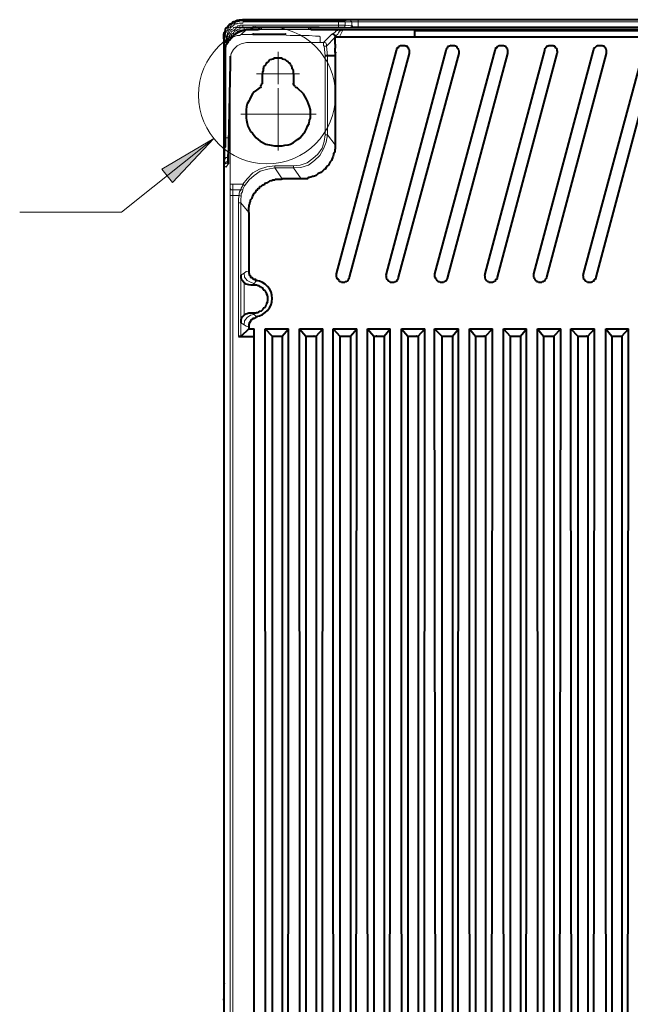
# Model space of a CAD drawing. Header units: millimetres. Extents: x 2 to 406, y 0 to 285.
# Tile 52 of 53: x 288 to 312, y 146 to 185. Entities that reach past the tile are written whole.
import ezdxf

# ---------------------------------------------------------------- set-up
doc = ezdxf.new("R2010")
doc.units = ezdxf.units.MM
doc.header["$MEASUREMENT"] = 0
doc.layers.get('0').update_dxf_attribs({"linetype": 'CONTINUOUS'})

msp = doc.modelspace()

# ---------------------------------------------------------------- hatches: boundary and pattern name
at = {"true_color": 0x000007}
msp.add_hatch(color=0, dxfattribs=at).paths.add_polyline_path([(295.617, 180.14), (293.962, 178.386), (293.532, 178.916)])

# ---------------------------------------------------------------- linework, layer by layer
at = {"color": 0, "linetype": 'Continuous', "lineweight": 40, "true_color": 0x000007}
for p, q in [((302.997, 183.813), (302.98, 183.78)), ((302.98, 183.78), (302.98, 183.747)), ((303.03, 183.813), (302.997, 183.813)), ((303.046, 183.83), (303.03, 183.83)), ((303.03, 183.83), (303.03, 183.813)), ((303.063, 183.846), (303.046, 183.83)), ((303.261, 183.846), (303.063, 183.846)), ((303.278, 183.83), (303.261, 183.846)), ((303.295, 183.83), (303.278, 183.83)), ((303.328, 183.813), (303.295, 183.83)), ((303.361, 183.813), (303.328, 183.813)), ((303.361, 183.78), (303.361, 183.813)), ((303.377, 183.747), (303.361, 183.78)), ((304.949, 183.78), (304.933, 183.747)), ((304.966, 183.813), (304.949, 183.813)), ((304.949, 183.813), (304.949, 183.78)), ((305.015, 183.83), (304.966, 183.813)), ((305.032, 183.83), (305.015, 183.83)), ((305.065, 183.846), (305.032, 183.83)), ((305.065, 183.846), (305.048, 183.863)), ((302.914, 183.681), (302.897, 183.664)), ((302.947, 183.747), (302.914, 183.731)), ((302.914, 183.731), (302.914, 183.681)), ((302.98, 183.747), (302.947, 183.747)), ((303.41, 183.731), (303.377, 183.747)), ((303.41, 183.698), (303.41, 183.731)), ((303.427, 183.681), (303.41, 183.698)), ((303.427, 183.532), (303.427, 183.681)), ((304.916, 183.698), (304.883, 183.681)), ((304.883, 183.681), (304.883, 183.664)), ((304.933, 183.747), (304.916, 183.747)), ((304.916, 183.747), (304.916, 183.698)), ((298.331, 183.35), (298.116, 183.35)), ((298.364, 183.317), (298.331, 183.35)), ((298.43, 183.3), (298.364, 183.317)), ((298.48, 183.284), (298.43, 183.3)), ((298.529, 183.234), (298.48, 183.284)), ((298.579, 183.218), (298.529, 183.234)), ((298.595, 183.168), (298.579, 183.218)), ((298.662, 183.152), (298.595, 183.168)), ((298.678, 183.085), (298.662, 183.152)), ((298.711, 183.052), (298.678, 183.085)), ((298.728, 183.019), (298.711, 183.052)), ((298.744, 182.969), (298.728, 183.019)), ((298.744, 182.92), (298.744, 182.969)), ((298.794, 182.854), (298.744, 182.92)), ((298.794, 182.721), (298.794, 182.854)), ((297.52, 182.192), (297.421, 182.159)), ((298.794, 182.341), (298.777, 182.357)), ((298.959, 182.159), (298.86, 182.192)), ((297.09, 181.811), (297.057, 181.712)), ((297.156, 181.927), (297.09, 181.811)), ((297.222, 182.01), (297.156, 181.927)), ((297.321, 182.076), (297.222, 182.01)), ((297.421, 182.159), (297.321, 182.076)), ((299.191, 181.927), (298.959, 182.159)), ((299.323, 181.712), (299.191, 181.927)), ((296.924, 181.414), (296.908, 181.282)), ((296.941, 181.53), (296.924, 181.414)), ((297.007, 181.629), (296.941, 181.53)), ((297.057, 181.712), (297.007, 181.629)), ((299.356, 181.629), (299.323, 181.712)), ((299.39, 181.53), (299.356, 181.629)), ((299.439, 181.414), (299.39, 181.53)), ((299.472, 181.282), (299.439, 181.414)), ((296.908, 181.282), (296.908, 180.951)), ((299.472, 180.951), (299.472, 181.282)), ((296.908, 180.951), (296.924, 180.868)), ((296.924, 180.868), (296.941, 180.736)), ((296.941, 180.736), (296.974, 180.636)), ((296.974, 180.636), (297.023, 180.521)), ((299.323, 180.521), (299.356, 180.636)), ((299.356, 180.636), (299.423, 180.736)), ((299.423, 180.736), (299.439, 180.868)), ((299.439, 180.868), (299.472, 180.951)), ((297.023, 180.521), (297.073, 180.421)), ((297.073, 180.421), (297.156, 180.355)), ((297.156, 180.355), (297.222, 180.256)), ((297.222, 180.256), (297.305, 180.173)), ((299.059, 180.173), (299.125, 180.256)), ((299.125, 180.256), (299.208, 180.355)), ((299.208, 180.355), (299.257, 180.421)), ((299.257, 180.421), (299.323, 180.521)), ((297.305, 180.173), (297.47, 180.041)), ((297.47, 180.041), (297.685, 179.908)), ((297.685, 179.908), (297.9, 179.875)), ((297.9, 179.875), (298.033, 179.842)), ((298.033, 179.842), (298.347, 179.842)), ((298.347, 179.842), (298.446, 179.875)), ((298.446, 179.875), (298.579, 179.892)), ((298.579, 179.892), (298.678, 179.908)), ((298.678, 179.908), (298.794, 179.975)), ((298.794, 179.975), (298.959, 180.107)), ((298.959, 180.107), (299.059, 180.173))]:
    msp.add_line(p, q, dxfattribs=at)
for points in [[(296.014, 184.128), (296.014, 184.31), (296.031, 184.343), (296.031, 184.376), (296.064, 184.426), (296.064, 184.442), (296.08, 184.459), (296.08, 184.508), (296.113, 184.558), (296.146, 184.574), (296.146, 184.591), (296.18, 184.641), (296.213, 184.674), (296.246, 184.707), (296.262, 184.723), (296.295, 184.723), (296.312, 184.74), (296.329, 184.756), (296.378, 184.806), (296.395, 184.806), (296.411, 184.823), (296.461, 184.823), (296.494, 184.839), (296.527, 184.839), (296.544, 184.872), (296.626, 184.872), (296.643, 184.889), (296.759, 184.889)], [(328.097, 184.889), (296.759, 184.889)], [(297.09, 184.872), (297.139, 184.872)], [(297.09, 184.872), (297.139, 184.872)], [(297.139, 184.872), (297.139, 184.872)], [(297.139, 184.872), (297.139, 184.872)], [(297.156, 184.872), (297.139, 184.872)], [(297.139, 184.872), (297.139, 184.872)], [(297.139, 184.872), (297.139, 184.872)], [(297.172, 184.872), (297.156, 184.872)], [(297.156, 184.872), (297.156, 184.872)], [(297.156, 184.574), (297.156, 184.591), (297.172, 184.591)], [(297.156, 184.574), (297.156, 184.574)], [(297.205, 184.574), (297.156, 184.574)], [(297.205, 184.839), (297.172, 184.872)], [(297.172, 184.591), (297.205, 184.591)], [(297.205, 184.591), (297.189, 184.591)], [(297.222, 184.839), (297.205, 184.839)], [(297.205, 184.591), (297.222, 184.591)], [(297.222, 184.574), (297.205, 184.574)], [(297.272, 184.839), (297.222, 184.839)], [(297.222, 184.591), (297.272, 184.591)], [(297.272, 184.574), (297.222, 184.574)], [(297.222, 184.574), (297.222, 184.574)], [(297.272, 184.591), (297.255, 184.591)], [(297.288, 184.839), (297.272, 184.839)], [(297.272, 184.591), (297.288, 184.591)], [(297.288, 184.574), (297.272, 184.574)], [(299.704, 184.839), (297.288, 184.839)], [(297.288, 184.591), (299.671, 184.591)], [(297.437, 184.574), (297.288, 184.574)], [(297.437, 184.558), (297.437, 184.508), (297.421, 184.508), (297.421, 184.492), (297.387, 184.492)], [(297.437, 184.591), (297.437, 184.558)], [(297.437, 184.591), (297.437, 184.574)], [(297.437, 184.574), (297.437, 184.558)], [(299.472, 184.558), (299.456, 184.558)], [(299.472, 184.558), (299.472, 184.591)], [(299.472, 184.591), (299.472, 184.558)], [(299.671, 184.574), (299.472, 184.574)], [(299.505, 184.492), (299.489, 184.492), (299.489, 184.508), (299.472, 184.508), (299.472, 184.558)], [(299.671, 184.591), (299.704, 184.591)], [(299.704, 184.574), (299.671, 184.574)], [(299.721, 184.839), (299.704, 184.839)], [(299.704, 184.591), (299.704, 184.591)], [(299.704, 184.591), (299.721, 184.591)], [(299.721, 184.574), (299.704, 184.574)], [(299.737, 184.839), (299.721, 184.839)], [(299.721, 184.591), (299.737, 184.591)], [(299.737, 184.574), (299.721, 184.574)], [(299.721, 184.574), (299.721, 184.574)], [(299.77, 184.872), (299.737, 184.839)], [(299.737, 184.591), (299.737, 184.591)], [(299.737, 184.591), (299.803, 184.591), (299.803, 184.574)], [(299.77, 184.574), (299.737, 184.574)], [(299.77, 184.574), (299.754, 184.574)], [(299.803, 184.872), (299.77, 184.872)], [(299.803, 184.574), (299.77, 184.574)], [(299.82, 184.872), (299.803, 184.872)], [(299.803, 184.574), (299.803, 184.574)], [(299.853, 184.872), (299.82, 184.872)], [(299.853, 184.872), (299.82, 184.872)], [(299.82, 184.872), (299.82, 184.872)], [(299.82, 184.872), (299.82, 184.872)], [(299.82, 184.872), (299.82, 184.872)], [(299.853, 184.872), (299.836, 184.872)], [(296.014, 184.177), (296.014, 145.79)], [(296.444, 184.293), (296.246, 184.062)], [(296.444, 184.293), (296.544, 184.359), (296.709, 184.459), (296.924, 184.492)], [(296.924, 184.492), (297.387, 184.492)], [(297.172, 184.31), (297.172, 184.326)], [(297.172, 184.31), (298.496, 184.31)], [(298.496, 184.31), (298.48, 184.31), (298.413, 184.293), (297.288, 184.293), (297.205, 184.31), (297.172, 184.31)], [(298.496, 184.31), (298.496, 184.326)], [(299.505, 184.492), (300.697, 184.492)], [(300.482, 184.21), (300.465, 184.26), (300.399, 184.31), (300.349, 184.31)], [(300.449, 184.21), (300.449, 184.177)], [(300.449, 184.21), (324.457, 184.21)], [(300.449, 184.177), (300.449, 183.913)], [(300.482, 184.21), (300.482, 184.21)], [(300.697, 184.492), (300.73, 184.492)], [(300.73, 184.492), (300.779, 184.492)], [(300.779, 184.492), (324.093, 184.492)], [(303.625, 184.459), (303.625, 184.21)], [(321.28, 184.459), (303.625, 184.459)], [(321.28, 184.442), (303.625, 184.442)], [(303.625, 184.21), (321.28, 184.21)], [(296.246, 184.062), (296.213, 184.062), (296.18, 184.045), (296.18, 183.995), (296.146, 183.962), (296.146, 183.929), (296.113, 183.913), (296.113, 183.88), (296.08, 183.846), (296.08, 183.813), (296.064, 183.78), (296.064, 183.615)], [(300.465, 183.913), (300.465, 183.83)], [(300.465, 183.83), (300.465, 183.747)], [(305.23, 183.846), (305.065, 183.846)], [(305.264, 183.83), (305.23, 183.846)], [(305.297, 183.83), (305.264, 183.83)], [(305.297, 183.813), (305.297, 183.83)], [(305.313, 183.813), (305.297, 183.813)], [(305.33, 183.78), (305.313, 183.813)], [(305.33, 183.747), (305.33, 183.78)], [(306.951, 183.813), (306.918, 183.78)], [(306.918, 183.78), (306.918, 183.747)], [(306.968, 183.813), (306.951, 183.813)], [(306.984, 183.83), (306.968, 183.83)], [(306.968, 183.83), (306.968, 183.813)], [(307.001, 183.846), (306.984, 183.83)], [(307.199, 183.846), (307.001, 183.846)], [(307.216, 183.83), (307.199, 183.846)], [(307.233, 183.83), (307.216, 183.83)], [(307.266, 183.813), (307.233, 183.83)], [(307.299, 183.813), (307.266, 183.813)], [(307.299, 183.78), (307.299, 183.813)], [(307.332, 183.747), (307.299, 183.78)], [(308.887, 183.78), (308.871, 183.747)], [(308.92, 183.813), (308.887, 183.813)], [(308.887, 183.813), (308.887, 183.78)], [(308.953, 183.83), (308.92, 183.813)], [(308.97, 183.83), (308.953, 183.83)], [(309.003, 183.846), (308.97, 183.83)], [(309.168, 183.846), (309.003, 183.846)], [(309.202, 183.83), (309.168, 183.846)], [(309.235, 183.83), (309.202, 183.83)], [(309.235, 183.813), (309.235, 183.83)], [(309.251, 183.813), (309.235, 183.813)], [(309.268, 183.78), (309.251, 183.813)], [(309.268, 183.747), (309.268, 183.78)], [(310.889, 183.813), (310.823, 183.747)], [(310.906, 183.813), (310.889, 183.813)], [(310.922, 183.83), (310.906, 183.83)], [(310.906, 183.83), (310.906, 183.813)], [(310.939, 183.846), (310.922, 183.83)], [(311.137, 183.846), (310.939, 183.846)], [(311.154, 183.83), (311.137, 183.846)], [(311.187, 183.83), (311.154, 183.83)], [(311.204, 183.813), (311.187, 183.83)], [(311.237, 183.813), (311.204, 183.813)], [(311.237, 183.78), (311.237, 183.813)], [(311.27, 183.747), (311.237, 183.78)], [(296.064, 183.615), (296.064, 179.942)], [(296.262, 183.433), (296.262, 183.317)], [(300.151, 183.449), (300.068, 183.449)], [(300.465, 183.449), (300.151, 183.449)], [(300.465, 183.582), (300.465, 183.747)], [(300.465, 183.582), (300.482, 183.582), (300.465, 183.549), (300.465, 183.499)], [(300.465, 183.499), (300.465, 183.4)], [(300.465, 183.449), (300.465, 183.466)], [(300.465, 183.4), (300.465, 179.892)], [(302.897, 183.664), (300.498, 174.729)], [(301.028, 174.597), (303.427, 183.532)], [(304.883, 183.664), (302.5, 174.729)], [(302.997, 174.597), (305.412, 183.532)], [(306.835, 183.664), (304.436, 174.729)], [(304.966, 174.597), (307.365, 183.532)], [(305.363, 183.747), (305.33, 183.747)], [(305.363, 183.731), (305.363, 183.747)], [(305.396, 183.698), (305.363, 183.731)], [(305.396, 183.681), (305.396, 183.698)], [(305.412, 183.664), (305.396, 183.681)], [(305.412, 183.532), (305.412, 183.664)], [(308.821, 183.664), (306.438, 174.729)], [(306.852, 183.681), (306.835, 183.664)], [(306.885, 183.747), (306.852, 183.731)], [(306.852, 183.731), (306.852, 183.681)], [(306.918, 183.747), (306.885, 183.747)], [(306.951, 174.597), (309.334, 183.532)], [(307.332, 183.747), (307.315, 183.747)], [(307.348, 183.731), (307.332, 183.747)], [(307.348, 183.698), (307.348, 183.731)], [(307.365, 183.681), (307.348, 183.698)], [(307.365, 183.532), (307.365, 183.681)], [(310.773, 183.664), (308.391, 174.729)], [(308.854, 183.731), (308.821, 183.698)], [(308.821, 183.698), (308.821, 183.664)], [(308.871, 183.747), (308.854, 183.747)], [(308.854, 183.747), (308.854, 183.731)], [(308.92, 174.597), (311.303, 183.532)], [(309.301, 183.747), (309.268, 183.747)], [(309.301, 183.731), (309.301, 183.747)], [(309.334, 183.698), (309.301, 183.731)], [(309.334, 183.664), (309.334, 183.698)], [(309.35, 183.615), (309.334, 183.664)], [(309.334, 183.532), (309.35, 183.549)], [(309.35, 183.549), (309.35, 183.615)], [(312.776, 183.664), (310.376, 174.729)], [(310.79, 183.681), (310.773, 183.664)], [(310.823, 183.747), (310.79, 183.731)], [(310.79, 183.731), (310.79, 183.698)], [(310.79, 183.698), (310.79, 183.681)], [(310.823, 183.747), (310.823, 183.747)], [(310.889, 174.597), (313.272, 183.532)], [(311.27, 183.747), (311.253, 183.747)], [(311.286, 183.731), (311.27, 183.747)], [(311.286, 183.698), (311.286, 183.731)], [(311.303, 183.681), (311.286, 183.698)], [(311.303, 183.532), (311.303, 183.681)], [(296.262, 183.152), (296.18, 179.296)], [(296.262, 183.317), (296.262, 183.3)], [(296.262, 183.3), (296.262, 183.234)], [(296.262, 183.234), (296.262, 183.152)], [(297.603, 182.969), (297.586, 182.92)], [(297.652, 183.052), (297.603, 183.019)], [(297.603, 183.019), (297.603, 182.969)], [(297.685, 183.085), (297.652, 183.052)], [(297.702, 183.152), (297.685, 183.085)], [(297.735, 183.168), (297.702, 183.152)], [(297.801, 183.218), (297.735, 183.168)], [(297.851, 183.284), (297.801, 183.218)], [(297.917, 183.3), (297.851, 183.284)], [(297.967, 183.317), (297.917, 183.3)], [(298.033, 183.35), (297.967, 183.317)], [(298.116, 183.35), (298.033, 183.35)], [(297.586, 182.854), (297.553, 182.787)], [(297.553, 182.787), (297.553, 182.721)], [(297.553, 182.324), (297.553, 182.721)], [(297.586, 182.92), (297.586, 182.854)], [(298.794, 182.721), (298.794, 182.324)], [(296.064, 179.875), (296.064, 179.793), (296.031, 179.743), (296.031, 179.28)], [(296.064, 179.942), (296.064, 179.875)], [(300.465, 179.892), (300.465, 179.743), (300.449, 179.677), (300.449, 179.594), (300.399, 179.528), (300.399, 179.495), (300.382, 179.429), (300.349, 179.379), (300.349, 179.362), (300.333, 179.296), (300.316, 179.263), (300.267, 179.213), (300.2, 179.081), (300.151, 179.048), (300.118, 178.998), (300.101, 178.982), (300.068, 178.916), (300.018, 178.899), (299.952, 178.833), (299.886, 178.783), (299.869, 178.767), (299.82, 178.75), (299.77, 178.734), (299.704, 178.667), (299.638, 178.634), (299.588, 178.618), (299.555, 178.618), (299.489, 178.601), (299.439, 178.585), (299.39, 178.585), (299.356, 178.535), (299.108, 178.535)], [(296.031, 123.287), (296.031, 179.28)], [(296.18, 179.147), (296.18, 179.131), (296.163, 179.114)], [(296.18, 179.296), (296.18, 179.147)], [(297.007, 177.178), (297.007, 177.377), (297.023, 177.426), (297.023, 177.476), (297.057, 177.526), (297.057, 177.575), (297.073, 177.625), (297.073, 177.691), (297.139, 177.757), (297.156, 177.824), (297.222, 177.939), (297.272, 177.989), (297.288, 178.006), (297.321, 178.072), (297.354, 178.088), (297.387, 178.138), (297.437, 178.155), (297.454, 178.221), (297.52, 178.237), (297.536, 178.254), (297.586, 178.287), (297.652, 178.32), (297.669, 178.353), (297.702, 178.37), (297.768, 178.386), (297.818, 178.403), (297.851, 178.452), (297.9, 178.469), (297.95, 178.469), (297.983, 178.485), (298.049, 178.485), (298.082, 178.519), (298.298, 178.519), (298.347, 178.535)], [(299.108, 178.535), (298.347, 178.535)], [(297.007, 177.178), (297.007, 174.845)], [(297.007, 174.845), (297.007, 174.763), (297.023, 174.729), (297.023, 174.696), (297.057, 174.68), (297.057, 174.663), (297.073, 174.647), (297.073, 174.597), (297.09, 174.597), (297.09, 174.58), (297.139, 174.58), (297.205, 174.514), (297.272, 174.514), (297.272, 174.465), (297.321, 174.465)], [(300.498, 174.729), (300.498, 174.597)], [(302.5, 174.729), (302.5, 174.696)], [(304.436, 174.729), (304.436, 174.597)], [(306.438, 174.729), (306.438, 174.696)], [(308.391, 174.729), (308.391, 174.597)], [(310.376, 174.729), (310.376, 174.696)], [(296.693, 174.68), (296.693, 174.58), (296.709, 174.514), (296.775, 174.448), (296.825, 174.382)], [(297.09, 174.283), (297.007, 174.299), (296.908, 174.316), (296.825, 174.382)], [(300.498, 174.597), (300.531, 174.58)], [(300.531, 174.58), (300.531, 174.531)], [(300.531, 174.531), (300.564, 174.531)], [(300.564, 174.531), (300.597, 174.514)], [(300.597, 174.514), (300.597, 174.465)], [(300.597, 174.465), (300.614, 174.448)], [(300.614, 174.448), (300.631, 174.448)], [(300.631, 174.448), (300.631, 174.432)], [(300.631, 174.432), (300.697, 174.432)], [(300.697, 174.432), (300.713, 174.398)], [(300.713, 174.398), (300.846, 174.398)], [(300.846, 174.398), (300.862, 174.432)], [(300.862, 174.432), (300.912, 174.432)], [(300.912, 174.432), (300.945, 174.448)], [(300.945, 174.448), (300.978, 174.448)], [(300.978, 174.465), (300.995, 174.514)], [(300.978, 174.448), (300.978, 174.465)], [(300.995, 174.514), (300.995, 174.531)], [(300.995, 174.531), (301.011, 174.531)], [(301.011, 174.547), (301.028, 174.58)], [(301.011, 174.531), (301.011, 174.547)], [(301.028, 174.58), (301.028, 174.597)], [(302.5, 174.696), (302.467, 174.68)], [(302.467, 174.68), (302.5, 174.663)], [(302.5, 174.663), (302.5, 174.547)], [(302.5, 174.547), (302.517, 174.531)], [(302.517, 174.531), (302.517, 174.531)], [(302.517, 174.531), (302.533, 174.514)], [(302.533, 174.514), (302.566, 174.465)], [(302.566, 174.465), (302.566, 174.448)], [(302.566, 174.448), (302.6, 174.448)], [(302.6, 174.448), (302.616, 174.432)], [(302.616, 174.432), (302.666, 174.432)], [(302.666, 174.432), (302.666, 174.398)], [(302.666, 174.398), (302.815, 174.398)], [(302.815, 174.398), (302.848, 174.432)], [(302.848, 174.432), (302.897, 174.432)], [(302.897, 174.432), (302.897, 174.448)], [(302.897, 174.448), (302.914, 174.448)], [(302.914, 174.448), (302.947, 174.465)], [(302.947, 174.514), (302.98, 174.531)], [(302.947, 174.465), (302.947, 174.514)], [(302.98, 174.531), (302.997, 174.547)], [(302.98, 174.531), (302.98, 174.531)], [(302.997, 174.547), (302.997, 174.597)], [(304.436, 174.597), (304.469, 174.58)], [(304.469, 174.58), (304.469, 174.531)], [(304.469, 174.531), (304.502, 174.531)], [(304.502, 174.531), (304.502, 174.514)], [(304.502, 174.514), (304.535, 174.465)], [(304.535, 174.465), (304.552, 174.448)], [(304.552, 174.448), (304.569, 174.448)], [(304.569, 174.448), (304.569, 174.432)], [(304.569, 174.432), (304.635, 174.432)], [(304.635, 174.432), (304.651, 174.398)], [(304.651, 174.398), (304.784, 174.398)], [(304.784, 174.398), (304.8, 174.432)], [(304.8, 174.432), (304.85, 174.432)], [(304.85, 174.432), (304.883, 174.448)], [(304.883, 174.448), (304.916, 174.448)], [(304.916, 174.465), (304.933, 174.514)], [(304.916, 174.448), (304.916, 174.465)], [(304.933, 174.514), (304.933, 174.531)], [(304.933, 174.531), (304.949, 174.531)], [(304.949, 174.547), (304.966, 174.58)], [(304.949, 174.531), (304.949, 174.547)], [(304.966, 174.58), (304.966, 174.597)], [(306.438, 174.696), (306.422, 174.696)], [(306.422, 174.696), (306.422, 174.663)], [(306.422, 174.663), (306.438, 174.647)], [(306.438, 174.647), (306.438, 174.547)], [(306.438, 174.547), (306.455, 174.531)], [(306.455, 174.531), (306.455, 174.531)], [(306.455, 174.531), (306.471, 174.514)], [(306.471, 174.514), (306.505, 174.465)], [(306.505, 174.465), (306.505, 174.448)], [(306.505, 174.448), (306.538, 174.448)], [(306.538, 174.448), (306.554, 174.432)], [(306.554, 174.432), (306.587, 174.432)], [(306.587, 174.432), (306.604, 174.398)], [(306.604, 174.398), (306.753, 174.398)], [(306.753, 174.398), (306.802, 174.432)], [(306.802, 174.432), (306.819, 174.432)], [(306.819, 174.432), (306.835, 174.448)], [(306.835, 174.448), (306.852, 174.448)], [(306.852, 174.448), (306.885, 174.465)], [(306.885, 174.514), (306.918, 174.531)], [(306.885, 174.465), (306.885, 174.514)], [(306.918, 174.531), (306.951, 174.547)], [(306.918, 174.531), (306.918, 174.531)], [(306.951, 174.547), (306.951, 174.597)], [(308.391, 174.597), (308.407, 174.58)], [(308.407, 174.58), (308.407, 174.531)], [(308.407, 174.531), (308.44, 174.531)], [(308.44, 174.531), (308.44, 174.514)], [(308.44, 174.514), (308.474, 174.465)], [(308.474, 174.465), (308.49, 174.448)], [(308.49, 174.448), (308.49, 174.448)], [(308.49, 174.448), (308.507, 174.432)], [(308.507, 174.432), (308.573, 174.432)], [(308.573, 174.432), (308.589, 174.398)], [(308.589, 174.398), (308.722, 174.398)], [(308.722, 174.398), (308.738, 174.432)], [(308.738, 174.432), (308.788, 174.432)], [(308.788, 174.432), (308.821, 174.448)], [(308.821, 174.448), (308.854, 174.465)], [(308.821, 174.448), (308.821, 174.448)], [(308.854, 174.465), (308.871, 174.514)], [(308.871, 174.514), (308.871, 174.531)], [(308.871, 174.531), (308.887, 174.531)], [(308.887, 174.547), (308.92, 174.58)], [(308.887, 174.531), (308.887, 174.547)], [(308.92, 174.58), (308.92, 174.597)], [(310.376, 174.696), (310.36, 174.696)], [(310.36, 174.696), (310.36, 174.663)], [(310.36, 174.663), (310.376, 174.647)], [(310.376, 174.647), (310.376, 174.547)], [(310.376, 174.547), (310.393, 174.531)], [(310.393, 174.531), (310.393, 174.531)], [(310.393, 174.531), (310.409, 174.514)], [(310.409, 174.514), (310.443, 174.465)], [(310.443, 174.465), (310.443, 174.448)], [(310.443, 174.448), (310.476, 174.448)], [(310.476, 174.448), (310.509, 174.432)], [(310.509, 174.432), (310.525, 174.432)], [(310.525, 174.432), (310.542, 174.398)], [(310.542, 174.398), (310.691, 174.398)], [(310.691, 174.398), (310.74, 174.432)], [(310.74, 174.432), (310.757, 174.432)], [(310.757, 174.432), (310.773, 174.448)], [(310.773, 174.448), (310.79, 174.448)], [(310.79, 174.448), (310.823, 174.465)], [(310.823, 174.514), (310.856, 174.531)], [(310.823, 174.465), (310.823, 174.514)], [(310.856, 174.531), (310.889, 174.547)], [(310.856, 174.531), (310.856, 174.531)], [(310.889, 174.547), (310.889, 174.597)], [(297.222, 174.283), (297.09, 174.283)], [(297.321, 174.283), (297.222, 174.283)], [(297.387, 174.25), (297.321, 174.283)], [(297.421, 174.25), (297.387, 174.25)], [(297.454, 174.216), (297.421, 174.25)], [(297.52, 174.2), (297.454, 174.216)], [(297.536, 174.167), (297.52, 174.2)], [(297.586, 174.15), (297.536, 174.167)], [(297.603, 174.084), (297.586, 174.15)], [(297.669, 174.068), (297.603, 174.084)], [(297.685, 174.018), (297.669, 174.068)], [(297.702, 174.001), (297.685, 174.018)], [(297.735, 173.935), (297.702, 174.001)], [(297.735, 173.902), (297.735, 173.935)], [(297.702, 173.488), (297.735, 173.522)], [(297.768, 173.836), (297.735, 173.902)], [(297.735, 173.555), (297.768, 173.621)], [(297.735, 173.522), (297.735, 173.555)], [(297.768, 173.621), (297.768, 173.836)], [(296.825, 173.075), (296.908, 173.141), (297.007, 173.174), (297.09, 173.174)], [(297.09, 173.174), (297.222, 173.174)], [(297.222, 173.174), (297.288, 173.174)], [(297.288, 173.174), (297.321, 173.191)], [(297.321, 173.191), (297.387, 173.191)], [(297.387, 173.191), (297.421, 173.24)], [(297.421, 173.24), (297.454, 173.24)], [(297.454, 173.24), (297.52, 173.257)], [(297.52, 173.257), (297.586, 173.323)], [(297.586, 173.323), (297.603, 173.373)], [(297.603, 173.373), (297.669, 173.389)], [(297.669, 173.389), (297.685, 173.439)], [(297.685, 173.439), (297.702, 173.488)], [(296.825, 173.075), (296.775, 173.025), (296.709, 172.942), (296.693, 172.876), (296.693, 172.777)], [(297.321, 173.009), (297.321, 173.009), (297.305, 172.992), (297.272, 172.992), (297.222, 172.942), (297.172, 172.942), (297.172, 172.926), (297.156, 172.926), (297.156, 172.909), (297.139, 172.909), (297.09, 172.876), (297.073, 172.86), (297.073, 172.81), (297.057, 172.81), (297.057, 172.777), (297.023, 172.777), (297.023, 172.727), (297.007, 172.727), (297.007, 172.611)], [(297.007, 172.529), (296.693, 172.231)], [(297.007, 172.611), (297.007, 172.529)], [(297.007, 172.529), (297.222, 172.529)], [(297.222, 123.866), (297.222, 172.529)], [(297.685, 124.164), (297.669, 172.529)], [(297.669, 172.529), (297.95, 172.247)], [(297.669, 172.529), (298.595, 172.529)], [(298.347, 172.247), (298.595, 172.529)], [(298.579, 124.164), (298.595, 172.529)], [(299.059, 124.164), (299.042, 172.529)], [(299.042, 172.529), (299.29, 172.247)], [(299.042, 172.529), (299.969, 172.529)], [(299.704, 172.247), (299.969, 172.529)], [(299.936, 124.164), (299.969, 172.529)], [(300.399, 124.164), (300.382, 172.529)], [(300.382, 172.529), (300.647, 172.247)], [(300.382, 172.529), (301.326, 172.529)], [(301.077, 172.247), (301.326, 172.529)], [(301.292, 124.164), (301.326, 172.529)], [(301.772, 124.164), (301.756, 172.529)], [(301.756, 172.529), (302.004, 172.247)], [(301.756, 172.529), (302.666, 172.529)], [(302.418, 172.247), (302.666, 172.529)], [(302.649, 124.164), (302.666, 172.529)], [(303.129, 124.164), (303.113, 172.529)], [(303.113, 172.529), (303.361, 172.247)], [(303.113, 172.529), (304.039, 172.529)], [(303.774, 172.247), (304.039, 172.529)], [(304.023, 124.164), (304.039, 172.529)], [(304.502, 124.164), (304.436, 172.529)], [(304.436, 172.529), (304.718, 172.247)], [(304.436, 172.529), (305.396, 172.529)], [(305.148, 172.247), (305.396, 172.529)], [(305.363, 124.164), (305.396, 172.529)], [(305.843, 124.164), (305.826, 172.529)], [(305.826, 172.529), (306.074, 172.247)], [(305.826, 172.529), (306.753, 172.529)], [(306.471, 172.247), (306.753, 172.529)], [(306.703, 124.164), (306.753, 172.529)], [(307.199, 124.164), (307.183, 172.529)], [(307.183, 172.529), (307.448, 172.247)], [(307.183, 172.529), (308.11, 172.529)], [(307.861, 172.247), (308.11, 172.529)], [(308.093, 124.164), (308.11, 172.529)], [(308.573, 124.164), (308.54, 172.529)], [(308.54, 172.529), (308.788, 172.247)], [(308.54, 172.529), (309.483, 172.529)], [(309.202, 172.247), (309.483, 172.529)], [(309.417, 124.164), (309.483, 172.529)], [(309.913, 124.164), (309.88, 172.529)], [(309.88, 172.529), (310.161, 172.247)], [(309.88, 172.529), (310.823, 172.529)], [(310.558, 172.247), (310.823, 172.529)], [(310.79, 124.164), (310.823, 172.529)], [(311.286, 124.164), (311.27, 172.529)], [(311.27, 172.529), (311.518, 172.247)], [(311.27, 172.529), (312.18, 172.529)], [(311.915, 172.247), (312.18, 172.529)], [(312.147, 124.164), (312.18, 172.529)], [(296.626, 172.231), (296.593, 172.231)], [(296.593, 172.231), (297.222, 172.231)], [(296.643, 172.231), (296.626, 172.231)], [(296.626, 172.231), (296.626, 172.231)], [(296.676, 172.231), (296.643, 172.231)], [(296.643, 172.231), (296.643, 172.231)], [(296.693, 172.231), (296.676, 172.231)], [(297.95, 172.247), (297.95, 123.916)], [(297.95, 172.247), (297.983, 172.247)], [(297.983, 172.247), (298.033, 172.247)], [(297.983, 172.247), (297.983, 172.247)], [(298.033, 172.247), (298.049, 172.247)], [(298.049, 172.247), (298.066, 172.247)], [(298.066, 172.247), (298.116, 172.247)], [(298.116, 172.247), (298.149, 172.247)], [(298.149, 172.247), (298.198, 172.247)], [(298.198, 172.247), (298.215, 172.247)], [(298.215, 172.247), (298.231, 172.247)], [(298.231, 172.247), (298.281, 172.247)], [(298.281, 172.247), (298.298, 172.247)], [(298.298, 172.247), (298.347, 172.247)], [(298.298, 172.247), (298.298, 172.247)], [(298.347, 172.247), (298.347, 123.916)], [(299.29, 172.247), (299.29, 123.916)], [(299.29, 172.247), (299.356, 172.247)], [(299.356, 172.247), (299.356, 172.247)], [(299.356, 172.247), (299.423, 172.247)], [(299.423, 172.247), (299.439, 172.247)], [(299.439, 172.247), (299.472, 172.247)], [(299.472, 172.247), (299.505, 172.247)], [(299.505, 172.247), (299.555, 172.247)], [(299.555, 172.247), (299.588, 172.247)], [(299.588, 172.247), (299.621, 172.247)], [(299.621, 172.247), (299.605, 172.247)], [(299.621, 172.247), (299.638, 172.247)], [(299.638, 172.247), (299.671, 172.247)], [(299.671, 172.247), (299.704, 172.247)], [(299.704, 172.247), (299.704, 123.916)], [(300.647, 172.247), (300.647, 123.916)], [(300.647, 172.247), (300.713, 172.247)], [(300.713, 172.247), (300.73, 172.247)], [(300.73, 172.247), (300.763, 172.247)], [(300.763, 172.247), (300.779, 172.247)], [(300.779, 172.247), (300.846, 172.247)], [(300.846, 172.247), (300.862, 172.247)], [(300.862, 172.247), (300.912, 172.247)], [(300.912, 172.247), (300.945, 172.247)], [(300.945, 172.247), (300.978, 172.247)], [(300.978, 172.247), (300.995, 172.247)], [(300.995, 172.247), (301.011, 172.247)], [(300.995, 172.247), (300.995, 172.247)], [(301.011, 172.247), (301.077, 172.247)], [(301.077, 172.247), (301.077, 123.916)], [(302.004, 172.247), (302.004, 123.916)], [(302.004, 172.247), (302.054, 172.247)], [(302.054, 172.247), (302.087, 172.247)], [(302.087, 172.247), (302.12, 172.247)], [(302.12, 172.247), (302.103, 172.247)], [(302.12, 172.247), (302.153, 172.247)], [(302.153, 172.247), (302.186, 172.247)], [(302.186, 172.247), (302.236, 172.247)], [(302.236, 172.247), (302.269, 172.247)], [(302.269, 172.247), (302.302, 172.247)], [(302.302, 172.247), (302.351, 172.247)], [(302.302, 172.247), (302.302, 172.247)], [(302.351, 172.247), (302.368, 172.247)], [(302.368, 172.247), (302.418, 172.247)], [(302.368, 172.247), (302.368, 172.247)], [(302.418, 172.247), (302.418, 123.916)], [(303.361, 172.247), (303.361, 123.916)], [(303.361, 172.247), (303.427, 172.247)], [(303.427, 172.247), (303.443, 172.247)], [(303.443, 172.247), (303.493, 172.247)], [(303.493, 172.247), (303.51, 172.247)], [(303.51, 172.247), (303.559, 172.247)], [(303.559, 172.247), (303.576, 172.247)], [(303.576, 172.247), (303.642, 172.247)], [(303.642, 172.247), (303.659, 172.247)], [(303.659, 172.247), (303.675, 172.247)], [(303.675, 172.247), (303.708, 172.247)], [(303.708, 172.247), (303.692, 172.247)], [(303.708, 172.247), (303.741, 172.247)], [(303.741, 172.247), (303.774, 172.247)], [(303.774, 172.247), (303.774, 123.916)], [(304.718, 172.247), (304.718, 123.916)], [(304.718, 172.247), (304.8, 172.247)], [(304.8, 172.247), (304.833, 172.247)], [(304.8, 172.247), (304.8, 172.247)], [(304.833, 172.247), (304.883, 172.247)], [(304.883, 172.247), (304.916, 172.247)], [(304.916, 172.247), (304.949, 172.247)], [(304.949, 172.247), (304.966, 172.247)], [(304.966, 172.247), (305.015, 172.247)], [(305.015, 172.247), (305.032, 172.247)], [(305.032, 172.247), (305.065, 172.247)], [(305.065, 172.247), (305.082, 172.247)], [(305.082, 172.247), (305.148, 172.247)], [(305.082, 172.247), (305.082, 172.247)], [(305.148, 172.247), (305.148, 123.916)], [(306.074, 172.247), (306.074, 123.916)], [(306.074, 172.247), (306.124, 172.247)], [(306.124, 172.247), (306.157, 172.247)], [(306.157, 172.247), (306.174, 172.247)], [(306.174, 172.247), (306.207, 172.247)], [(306.207, 172.247), (306.223, 172.247)], [(306.223, 172.247), (306.289, 172.247)], [(306.289, 172.247), (306.306, 172.247)], [(306.306, 172.247), (306.322, 172.247)], [(306.322, 172.247), (306.372, 172.247)], [(306.372, 172.247), (306.422, 172.247)], [(306.422, 172.247), (306.405, 172.247)], [(306.422, 172.247), (306.438, 172.247)], [(306.438, 172.247), (306.455, 172.247)], [(306.455, 172.247), (306.471, 172.247)], [(306.471, 172.247), (306.471, 123.916)], [(307.448, 172.247), (307.448, 123.916)], [(307.448, 172.247), (307.497, 172.247)], [(307.497, 172.247), (307.514, 172.247)], [(307.497, 172.247), (307.497, 172.247)], [(307.514, 172.247), (307.563, 172.247)], [(307.563, 172.247), (307.58, 172.247)], [(307.58, 172.247), (307.613, 172.247)], [(307.613, 172.247), (307.646, 172.247)], [(307.646, 172.247), (307.712, 172.247)], [(307.712, 172.247), (307.729, 172.247)], [(307.729, 172.247), (307.745, 172.247)], [(307.745, 172.247), (307.762, 172.247)], [(307.762, 172.247), (307.812, 172.247)], [(307.812, 172.247), (307.861, 172.247)], [(307.812, 172.247), (307.812, 172.247)], [(307.861, 172.247), (307.861, 123.916)], [(308.788, 172.247), (308.788, 123.916)], [(308.788, 172.247), (308.854, 172.247)], [(308.854, 172.247), (308.871, 172.247)], [(308.871, 172.247), (308.887, 172.247)], [(308.887, 172.247), (308.92, 172.247)], [(308.92, 172.247), (308.953, 172.247)], [(308.953, 172.247), (308.97, 172.247)], [(308.97, 172.247), (309.02, 172.247)], [(309.02, 172.247), (309.036, 172.247)], [(309.036, 172.247), (309.102, 172.247)], [(309.102, 172.247), (309.119, 172.247)], [(309.119, 172.247), (309.152, 172.247)], [(309.119, 172.247), (309.119, 172.247)], [(309.152, 172.247), (309.168, 172.247)], [(309.168, 172.247), (309.202, 172.247)], [(309.202, 172.247), (309.202, 123.916)], [(310.161, 172.247), (310.161, 123.916)], [(310.161, 172.247), (310.227, 172.247)], [(310.227, 172.247), (310.244, 172.247)], [(310.227, 172.247), (310.227, 172.247)], [(310.244, 172.247), (310.261, 172.247)], [(310.261, 172.247), (310.294, 172.247)], [(310.294, 172.247), (310.36, 172.247)], [(310.36, 172.247), (310.376, 172.247)], [(310.376, 172.247), (310.409, 172.247)], [(310.409, 172.247), (310.443, 172.247)], [(310.443, 172.247), (310.476, 172.247)], [(310.476, 172.247), (310.509, 172.247)], [(310.509, 172.247), (310.492, 172.247)], [(310.509, 172.247), (310.525, 172.247)], [(310.525, 172.247), (310.558, 172.247)], [(310.558, 172.247), (310.558, 123.916)], [(311.518, 172.247), (311.518, 123.916)], [(311.518, 172.247), (311.568, 172.247)], [(311.568, 172.247), (311.584, 172.247)], [(311.584, 172.247), (311.617, 172.247)], [(311.617, 172.247), (311.667, 172.247)], [(311.617, 172.247), (311.617, 172.247)], [(311.667, 172.247), (311.684, 172.247)], [(311.684, 172.247), (311.75, 172.247)], [(311.75, 172.247), (311.766, 172.247)], [(311.766, 172.247), (311.816, 172.247)], [(311.816, 172.247), (311.832, 172.247)], [(311.816, 172.247), (311.816, 172.247)], [(311.832, 172.247), (311.882, 172.247)], [(311.882, 172.247), (311.899, 172.247)], [(311.899, 172.247), (311.915, 172.247)], [(311.915, 172.247), (311.915, 123.916)], [(296.031, 146.386), (296.031, 146.369), (296.014, 146.369)], [(296.014, 146.369), (296.014, 146.336)], [(296.014, 146.369), (296.014, 146.369)], [(296.014, 146.336), (296.014, 145.376)], [(296.014, 145.79), (296.014, 145.757)], [(296.014, 145.757), (296.014, 145.757)], [(296.014, 145.707), (296.014, 145.757)]]:
    msp.add_lwpolyline(points, dxfattribs=at)
at = {"color": 0, "linetype": 'Continuous', "lineweight": 5, "true_color": 0x000007}
for points in [[(296.792, 184.839), (296.676, 184.839), (296.626, 184.823), (296.56, 184.823), (296.544, 184.806), (296.494, 184.806), (296.461, 184.756), (296.444, 184.756), (296.395, 184.723), (296.378, 184.723), (296.329, 184.707), (296.312, 184.674), (296.295, 184.641), (296.262, 184.608), (296.246, 184.591), (296.213, 184.591), (296.18, 184.558), (296.18, 184.508), (296.146, 184.459), (296.146, 184.442), (296.113, 184.426), (296.113, 184.376), (296.08, 184.359), (296.08, 184.31), (296.064, 184.293), (296.064, 184.26)], [(296.792, 184.806), (296.775, 184.756), (296.626, 184.756), (296.56, 184.74), (296.544, 184.74), (296.527, 184.723), (296.494, 184.723), (296.461, 184.707), (296.444, 184.707), (296.411, 184.674), (296.395, 184.641), (296.378, 184.641), (296.329, 184.608), (296.312, 184.591), (296.295, 184.574), (296.262, 184.558), (296.262, 184.508), (296.246, 184.492), (296.213, 184.459), (296.213, 184.442), (296.18, 184.426), (296.18, 184.376), (296.163, 184.359), (296.163, 184.343), (296.146, 184.31), (296.146, 184.227)], [(296.775, 184.674), (296.676, 184.674), (296.643, 184.641), (296.56, 184.641), (296.544, 184.608), (296.527, 184.608), (296.494, 184.591), (296.461, 184.591), (296.444, 184.574), (296.411, 184.574), (296.395, 184.558), (296.378, 184.508), (296.329, 184.492), (296.312, 184.492), (296.295, 184.459), (296.295, 184.442), (296.262, 184.426), (296.246, 184.376), (296.246, 184.359), (296.213, 184.343), (296.18, 184.31), (296.18, 184.293), (296.163, 184.26), (296.163, 184.227)], [(296.775, 184.591), (296.643, 184.591), (296.626, 184.574), (296.544, 184.574), (296.527, 184.558), (296.494, 184.558), (296.494, 184.508), (296.461, 184.508), (296.411, 184.459), (296.395, 184.459), (296.378, 184.442), (296.378, 184.426), (296.329, 184.426), (296.312, 184.376), (296.312, 184.359), (296.295, 184.343), (296.262, 184.31), (296.262, 184.293), (296.246, 184.26), (296.246, 184.21)], [(296.262, 184.078), (296.262, 184.177), (296.295, 184.194), (296.295, 184.21), (296.312, 184.227), (296.312, 184.26), (296.329, 184.293), (296.329, 184.31), (296.378, 184.343), (296.395, 184.343), (296.395, 184.359), (296.411, 184.376), (296.444, 184.426), (296.461, 184.426), (296.494, 184.442), (296.494, 184.459), (296.527, 184.459), (296.544, 184.492), (296.56, 184.492), (296.593, 184.508), (296.643, 184.508), (296.676, 184.558), (296.825, 184.558)], [(296.792, 184.839), (296.759, 184.889)], [(296.775, 184.591), (296.775, 184.674)], [(300.631, 184.674), (296.775, 184.674)], [(296.825, 184.558), (296.775, 184.591)], [(300.614, 184.591), (296.775, 184.591)], [(296.792, 184.806), (296.792, 184.839)], [(300.597, 184.839), (296.792, 184.839)], [(300.614, 184.806), (296.792, 184.806)], [(296.825, 184.492), (296.825, 184.558)], [(296.825, 184.558), (297.437, 184.558)], [(297.09, 184.872), (297.139, 184.872)], [(297.09, 184.872), (297.09, 184.872)], [(297.139, 184.872), (297.09, 184.872)], [(297.139, 184.872), (297.139, 184.872)], [(297.139, 184.872), (297.156, 184.872)], [(297.139, 184.872), (297.139, 184.872)], [(297.139, 184.872), (297.139, 184.872)], [(297.156, 184.872), (297.156, 184.872)], [(297.156, 184.872), (297.172, 184.872)], [(297.156, 184.872), (297.156, 184.872)], [(297.156, 184.872), (297.156, 184.872)], [(297.172, 184.872), (297.205, 184.872)], [(297.205, 184.872), (297.222, 184.872)], [(297.205, 184.839), (297.205, 184.856)], [(297.222, 184.872), (297.272, 184.872)], [(297.222, 184.839), (297.222, 184.856)], [(297.272, 184.872), (299.671, 184.872)], [(297.272, 184.839), (297.272, 184.856)], [(297.288, 184.872), (297.288, 184.839)], [(297.305, 184.591), (297.305, 184.574)], [(297.354, 184.492), (297.421, 184.492), (297.437, 184.508), (297.437, 184.558)], [(297.437, 184.508), (297.437, 184.574)], [(297.437, 184.558), (297.52, 184.558)], [(297.52, 184.591), (297.52, 184.558)], [(297.52, 184.492), (297.52, 184.558)], [(297.52, 184.558), (299.39, 184.558)], [(299.39, 184.591), (299.39, 184.558)], [(299.39, 184.492), (299.39, 184.558)], [(299.39, 184.558), (299.472, 184.558)], [(299.472, 184.508), (299.472, 184.574)], [(299.555, 184.492), (299.489, 184.492), (299.472, 184.508), (299.472, 184.558)], [(299.472, 184.558), (325.417, 184.558)], [(299.671, 184.872), (299.671, 184.839)], [(299.671, 184.872), (299.721, 184.872)], [(299.671, 184.591), (299.671, 184.574)], [(299.704, 184.839), (299.704, 184.856)], [(299.721, 184.872), (299.737, 184.872)], [(299.737, 184.872), (299.77, 184.872)], [(299.737, 184.839), (299.737, 184.856)], [(299.77, 184.872), (299.803, 184.872)], [(299.803, 184.872), (299.803, 184.872)], [(299.803, 184.872), (299.803, 184.872)], [(299.803, 184.872), (299.82, 184.872)], [(299.853, 184.872), (299.82, 184.872)], [(299.82, 184.872), (299.82, 184.872)], [(299.82, 184.872), (299.82, 184.872)], [(299.82, 184.872), (299.82, 184.872)], [(299.82, 184.872), (299.853, 184.872)], [(299.853, 184.872), (299.853, 184.872)], [(299.853, 184.872), (299.853, 184.872)], [(299.853, 184.872), (299.853, 184.872)], [(299.853, 184.872), (299.853, 184.872)], [(300.597, 184.591), (300.597, 184.839)], [(300.631, 184.839), (300.597, 184.839)], [(300.647, 184.806), (300.614, 184.806)], [(300.647, 184.591), (300.614, 184.591)], [(300.647, 184.839), (300.631, 184.839)], [(300.697, 184.674), (300.631, 184.674)], [(300.697, 184.839), (300.647, 184.839)], [(300.697, 184.806), (300.647, 184.806)], [(300.697, 184.591), (300.647, 184.591)], [(300.73, 184.839), (300.697, 184.839)], [(300.73, 184.806), (300.697, 184.806)], [(300.73, 184.674), (300.697, 184.674)], [(300.713, 184.591), (300.697, 184.591)], [(300.73, 184.591), (300.713, 184.591)], [(300.73, 184.839), (300.73, 184.856)], [(300.763, 184.839), (300.73, 184.839)], [(300.763, 184.806), (300.73, 184.806)], [(300.763, 184.674), (300.73, 184.674)], [(300.779, 184.591), (300.73, 184.591)], [(300.763, 184.839), (300.763, 184.856)], [(300.779, 184.839), (300.763, 184.839)], [(300.779, 184.806), (300.763, 184.806)], [(300.779, 184.674), (300.763, 184.674)], [(301.028, 184.872), (300.779, 184.839)], [(300.862, 184.806), (300.846, 184.806), (300.846, 184.839), (300.779, 184.839)], [(300.829, 184.806), (300.779, 184.806)], [(300.779, 184.591), (300.846, 184.591), (300.846, 184.641), (300.862, 184.641), (300.862, 184.674)], [(300.829, 184.674), (300.779, 184.674)], [(301.028, 184.574), (300.779, 184.591)], [(300.846, 184.806), (300.829, 184.806)], [(300.862, 184.674), (300.829, 184.674)], [(300.862, 184.806), (300.846, 184.806)], [(300.846, 184.806), (300.846, 184.806)], [(300.862, 184.674), (300.862, 184.806)], [(301.127, 184.806), (300.862, 184.806)], [(301.127, 184.641), (300.862, 184.674)], [(301.127, 184.806), (301.127, 184.823), (301.094, 184.823), (301.094, 184.839), (301.077, 184.872), (301.028, 184.872)], [(301.077, 184.872), (301.028, 184.872)], [(301.028, 184.574), (301.094, 184.574), (301.094, 184.608), (301.127, 184.608), (301.127, 184.641)], [(301.127, 184.574), (301.028, 184.574)], [(301.094, 184.872), (301.077, 184.872)], [(301.127, 184.872), (301.094, 184.872)], [(301.143, 184.872), (301.127, 184.872)], [(301.127, 184.641), (301.127, 184.806)], [(301.143, 184.806), (301.127, 184.806)], [(301.16, 184.608), (301.16, 184.641), (301.127, 184.641)], [(301.16, 184.574), (301.127, 184.574)], [(301.16, 184.872), (301.143, 184.872)], [(301.16, 184.806), (301.143, 184.806)], [(301.226, 184.872), (301.16, 184.872)], [(301.16, 184.806), (301.16, 184.806)], [(301.21, 184.806), (301.16, 184.806)], [(301.226, 184.608), (301.16, 184.608)], [(301.21, 184.574), (301.16, 184.574)], [(301.226, 184.806), (301.21, 184.806)], [(301.226, 184.574), (301.21, 184.574)], [(301.259, 184.872), (301.226, 184.872)], [(301.259, 184.806), (301.226, 184.806)], [(301.243, 184.608), (301.226, 184.608)], [(301.243, 184.574), (301.226, 184.574)], [(301.259, 184.608), (301.243, 184.608)], [(301.292, 184.574), (301.243, 184.574)], [(301.326, 184.872), (301.259, 184.872)], [(301.326, 184.806), (301.259, 184.806)], [(301.292, 184.608), (301.259, 184.608)], [(301.326, 184.608), (301.292, 184.608)], [(301.326, 184.574), (301.292, 184.574)], [(301.375, 184.872), (301.326, 184.872)], [(301.359, 184.806), (301.326, 184.806)], [(301.359, 184.608), (301.326, 184.608)], [(301.359, 184.574), (301.326, 184.574)], [(323.531, 184.806), (301.359, 184.806)], [(323.498, 184.608), (301.359, 184.608)], [(323.498, 184.574), (301.359, 184.574)], [(301.375, 184.574), (301.375, 184.872)], [(323.564, 184.872), (301.375, 184.872)], [(296.064, 184.26), (296.064, 184.194), (296.031, 184.177), (296.031, 184.078)], [(296.146, 184.227), (296.064, 184.26)], [(296.146, 184.227), (296.146, 184.227), (296.113, 184.21), (296.113, 184.062)], [(296.163, 184.227), (296.163, 184.21), (296.146, 184.194), (296.146, 183.979)], [(296.146, 184.227), (296.163, 184.227)], [(296.246, 184.21), (296.163, 184.227)], [(296.246, 184.21), (296.213, 184.21), (296.213, 184.111), (296.18, 184.111), (296.18, 184.045)], [(296.246, 184.062), (296.295, 184.128), (296.378, 184.194), (296.461, 184.227), (296.544, 184.26), (296.643, 184.26), (296.709, 184.293)], [(296.378, 184.227), (296.395, 184.227), (296.395, 184.26), (296.411, 184.26), (296.411, 184.293), (296.461, 184.343), (296.494, 184.359), (296.527, 184.376), (296.544, 184.376), (296.544, 184.426), (296.56, 184.426), (296.593, 184.442), (296.643, 184.442), (296.676, 184.459), (296.775, 184.459)], [(296.924, 184.492), (296.709, 184.293)], [(296.709, 184.293), (297.702, 184.293)], [(297.172, 184.31), (297.172, 184.326)], [(297.354, 184.492), (297.354, 184.492)], [(297.354, 184.492), (297.52, 184.492)], [(297.354, 184.492), (297.421, 184.492)], [(297.387, 184.492), (297.354, 184.492)], [(297.421, 184.492), (297.437, 184.508)], [(297.52, 184.492), (299.39, 184.492)], [(297.702, 184.293), (298.198, 184.293), (298.662, 184.26), (299.423, 184.26), (299.671, 184.227), (299.82, 184.227), (299.869, 184.21)], [(298.496, 184.31), (298.496, 184.326)], [(299.39, 184.492), (299.555, 184.492)], [(299.489, 184.492), (299.472, 184.508)], [(299.555, 184.492), (299.489, 184.492)], [(299.555, 184.492), (299.505, 184.492)], [(299.505, 184.492), (299.505, 184.492)], [(299.555, 184.492), (299.555, 184.492)], [(299.869, 184.21), (299.869, 183.979)], [(300.002, 183.979), (300.333, 184.31)], [(300.118, 183.83), (300.449, 184.177)], [(300.333, 184.31), (300.349, 184.31)], [(300.333, 184.31), (300.382, 184.293), (300.449, 184.26), (300.465, 184.21)], [(300.697, 184.492), (300.531, 184.442), (300.482, 184.426), (300.449, 184.376), (300.382, 184.343), (300.349, 184.31)], [(300.73, 184.492), (300.697, 184.442), (300.631, 184.426), (300.597, 184.359), (300.564, 184.31), (300.498, 184.26), (300.482, 184.21)], [(300.482, 184.21), (300.482, 184.21)], [(300.631, 184.21), (300.779, 184.492)], [(296.031, 184.111), (296.014, 184.128)], [(296.113, 184.062), (296.064, 184.062), (296.064, 184.078), (296.031, 184.078), (296.031, 184.111)], [(296.031, 184.078), (296.031, 184.078)], [(296.031, 184.078), (296.031, 184.062)], [(296.031, 184.062), (296.031, 183.78)], [(296.113, 183.979), (296.064, 183.979), (296.064, 184.045), (296.031, 184.045), (296.031, 184.062)], [(296.031, 183.78), (296.031, 183.747)], [(296.064, 183.731), (296.064, 183.731), (296.031, 183.747), (296.031, 183.78)], [(296.113, 184.062), (296.113, 184.045)], [(296.113, 184.045), (296.113, 183.995)], [(296.113, 183.995), (296.113, 183.995)], [(296.113, 183.995), (296.113, 183.979)], [(296.113, 183.979), (296.113, 183.846)], [(296.113, 183.979), (296.146, 183.979)], [(296.163, 183.995), (296.163, 183.979), (296.146, 183.979)], [(296.146, 183.979), (296.146, 183.962)], [(296.146, 183.962), (296.146, 183.929)], [(296.146, 183.962), (296.146, 183.962)], [(296.18, 184.045), (296.18, 184.045)], [(296.18, 184.045), (296.18, 184.045)], [(296.924, 183.979), (296.709, 183.929), (296.544, 183.846), (296.395, 183.698), (296.312, 183.532), (296.262, 183.317)], [(296.924, 183.979), (296.924, 183.979)], [(300.002, 183.979), (296.924, 183.979)], [(299.621, 183.979), (299.621, 183.979)], [(300.002, 183.88), (300.002, 183.979)], [(300.118, 183.83), (300.118, 183.913), (300.085, 183.962), (300.068, 183.962), (300.002, 183.979)], [(300.018, 183.83), (300.018, 183.846), (300.002, 183.846), (300.002, 183.88)], [(300.068, 183.449), (300.018, 183.83)], [(300.018, 183.83), (300.118, 183.83)], [(300.151, 183.449), (300.118, 183.83)], [(300.465, 183.582), (300.465, 183.83), (300.449, 183.913)], [(296.031, 183.664), (296.014, 183.615)], [(296.014, 183.615), (296.014, 183.582)], [(296.014, 183.582), (296.014, 183.532)], [(296.014, 183.532), (296.014, 146.832)], [(296.064, 183.466), (296.014, 183.466)], [(296.031, 183.747), (296.031, 183.731)], [(296.031, 183.731), (296.031, 183.698)], [(296.031, 183.698), (296.031, 183.664)], [(296.262, 183.433), (296.262, 183.433)], [(298.182, 182.721), (298.182, 183.598)], [(300.068, 183.449), (300.068, 180.289)], [(300.151, 183.449), (300.151, 180.289)], [(300.465, 183.747), (300.465, 183.747)], [(300.465, 183.449), (300.465, 183.582)], [(300.465, 183.582), (300.465, 183.582)], [(300.465, 183.449), (300.465, 183.4)], [(296.262, 183.317), (296.262, 178.32)], [(296.262, 183.317), (296.262, 183.317)], [(296.262, 183.152), (296.262, 183.152)], [(297.437, 182.721), (297.321, 182.721)], [(297.437, 182.721), (297.553, 182.721)], [(298.182, 182.721), (297.553, 182.721)], [(298.182, 182.721), (298.182, 182.308)], [(298.182, 182.721), (298.794, 182.721)], [(298.943, 182.721), (298.794, 182.721)], [(298.943, 182.721), (299.042, 182.721)], [(298.182, 181.116), (298.182, 182.159)], [(298.182, 181.116), (296.693, 181.116)], [(298.182, 181.116), (298.182, 179.66)], [(298.182, 181.116), (299.704, 181.116)], [(300.068, 180.289), (300.018, 180.024), (299.936, 179.76), (299.77, 179.511), (299.572, 179.346), (299.34, 179.164), (299.059, 179.081), (298.794, 179.048)], [(300.151, 180.289), (300.101, 179.991), (300.002, 179.726), (299.853, 179.462), (299.638, 179.263), (299.39, 179.081), (299.092, 178.982), (298.794, 178.965)], [(300.151, 180.289), (300.068, 180.289)], [(300.151, 180.289), (300.465, 179.892)], [(295.617, 180.14), (291.927, 177.195)], [(296.064, 180.173), (296.18, 180.173)], [(296.163, 179.379), (296.163, 179.495), (296.18, 179.528), (296.18, 180.173)], [(296.031, 179.28), (296.064, 179.346), (296.113, 179.379), (296.163, 179.379)], [(296.031, 179.081), (296.064, 179.147), (296.113, 179.213), (296.163, 179.213)], [(296.031, 179.048), (296.064, 179.131), (296.113, 179.147), (296.163, 179.164)], [(296.113, 178.998), (296.031, 179.048)], [(296.18, 179.131), (296.113, 178.998)], [(296.163, 179.213), (296.163, 179.379)], [(296.163, 179.213), (296.18, 179.23)], [(296.163, 179.164), (296.163, 179.213)], [(296.18, 179.147), (296.163, 179.164)], [(296.18, 179.346), (296.18, 179.147)], [(296.18, 179.346), (296.18, 179.346)], [(296.18, 179.131), (296.18, 179.147)], [(296.18, 179.147), (296.18, 179.131)], [(298.049, 179.048), (297.735, 179.015), (297.437, 178.916), (297.172, 178.767), (296.941, 178.535), (296.775, 178.32)], [(298.049, 178.965), (298.049, 179.048)], [(298.794, 179.048), (298.049, 179.048)], [(298.794, 178.965), (298.794, 179.048)], [(298.049, 178.965), (297.768, 178.916), (297.47, 178.833), (297.222, 178.667), (297.023, 178.485), (296.841, 178.254)], [(298.347, 178.535), (298.049, 178.965)], [(298.794, 178.965), (298.049, 178.965)], [(299.108, 178.535), (298.794, 178.965)], [(296.262, 178.32), (296.262, 178.221)], [(296.775, 178.32), (296.262, 178.32)], [(296.378, 178.32), (296.378, 178.088)], [(296.775, 178.32), (296.759, 178.237), (296.709, 178.155), (296.693, 178.088)], [(296.841, 178.254), (296.775, 178.32)], [(296.841, 178.254), (296.825, 178.221), (296.792, 178.138), (296.775, 178.088)], [(296.262, 178.221), (296.262, 177.857)], [(296.378, 178.088), (296.312, 178.088), (296.295, 178.105), (296.262, 178.138)], [(296.262, 177.857), (296.262, 125.984)], [(296.626, 177.857), (296.262, 177.857)], [(296.378, 178.088), (296.378, 177.857)], [(296.693, 178.088), (296.378, 178.088)], [(296.378, 177.857), (296.378, 125.984)], [(296.626, 177.857), (296.593, 177.724), (296.593, 177.575)], [(296.693, 178.088), (296.643, 178.006), (296.626, 177.939), (296.626, 177.857)], [(296.709, 177.84), (296.626, 177.857)], [(296.775, 178.088), (296.693, 178.088)], [(296.775, 178.088), (296.759, 178.006), (296.709, 177.939), (296.709, 177.84)], [(296.593, 177.575), (296.593, 172.231)], [(296.693, 177.575), (296.593, 177.575)], [(296.709, 177.84), (296.693, 177.708), (296.693, 177.575)], [(296.693, 177.575), (296.693, 172.231)], [(296.693, 177.575), (297.007, 177.178)], [(291.927, 177.195), (287.857, 177.195)], [(296.693, 174.68), (296.825, 174.763)], [(297.007, 174.845), (296.908, 174.829), (296.825, 174.763)], [(296.825, 174.763), (296.841, 174.597), (296.941, 174.465), (297.073, 174.398), (297.222, 174.349)], [(296.693, 172.777), (296.693, 174.68)], [(296.825, 173.075), (296.825, 174.382)], [(297.222, 174.349), (297.09, 174.283)], [(297.321, 174.465), (297.288, 174.432), (297.222, 174.349)], [(297.222, 174.283), (297.222, 174.349)], [(297.09, 173.174), (297.222, 173.108)], [(297.222, 173.174), (297.222, 173.108)], [(296.825, 172.694), (296.693, 172.777)], [(296.825, 172.694), (296.841, 172.86), (296.941, 172.992), (297.073, 173.075), (297.222, 173.108)], [(297.222, 173.108), (297.321, 173.009)], [(296.825, 172.694), (296.908, 172.645), (297.007, 172.611)], [(296.031, 146.849), (296.014, 146.849)], [(296.014, 146.832), (296.014, 146.816)], [(296.014, 146.816), (296.014, 146.766)], [(296.014, 146.766), (296.014, 146.75)], [(296.014, 146.75), (296.014, 145.757)], [(296.031, 146.716), (296.031, 146.733), (296.014, 146.75)], [(296.014, 146.369), (296.031, 146.369), (296.031, 146.386)], [(296.014, 146.369), (296.014, 120.375)], [(296.014, 146.369), (296.014, 146.369)], [(296.031, 146.369), (296.014, 146.369)], [(296.014, 146.336), (296.014, 146.336)], [(296.014, 146.336), (296.014, 146.336)]]:
    msp.add_lwpolyline(points, dxfattribs=at)
msp.add_lwpolyline([(295.617, 180.14), (293.962, 178.386), (293.532, 178.916)], close=True, dxfattribs=at)
msp.add_open_spline([(300.482, 181.877), (300.482, 180.355), (299.257, 179.131), (297.735, 179.131), (297.735, 179.131), (296.213, 179.131), (295.005, 180.355), (295.005, 181.877), (295.005, 181.877), (295.005, 183.4), (296.213, 184.608), (297.735, 184.608), (297.735, 184.608), (299.257, 184.608), (300.482, 183.4), (300.482, 181.877)], degree=3, knots=[0, 0, 0, 0, 0.0625, 0.0625, 0.0625, 0.0625, 0.125, 0.125, 0.125, 0.125, 0.1875, 0.1875, 0.1875, 0.1875, 1, 1, 1, 1], dxfattribs=at)
at = {"color": 0, "linetype": 'Continuous', "lineweight": 40, "true_color": 0x000007}
for points in [[(297.47, 182.241), (297.52, 182.258), (297.536, 182.308), (297.536, 182.341)], [(298.777, 182.357), (298.794, 182.308), (298.81, 182.258), (298.86, 182.241)]]:
    msp.add_open_spline(points, degree=3, dxfattribs=at)
msp.add_open_spline([(297.305, 173.025), (297.669, 173.075), (297.95, 173.389), (297.95, 173.753), (297.95, 173.753), (297.95, 174.117), (297.669, 174.432), (297.305, 174.465)], degree=3, knots=[0, 0, 0, 0, 0.125, 0.125, 0.125, 0.125, 1, 1, 1, 1], dxfattribs=at)

doc.saveas('drawing.dxf')
